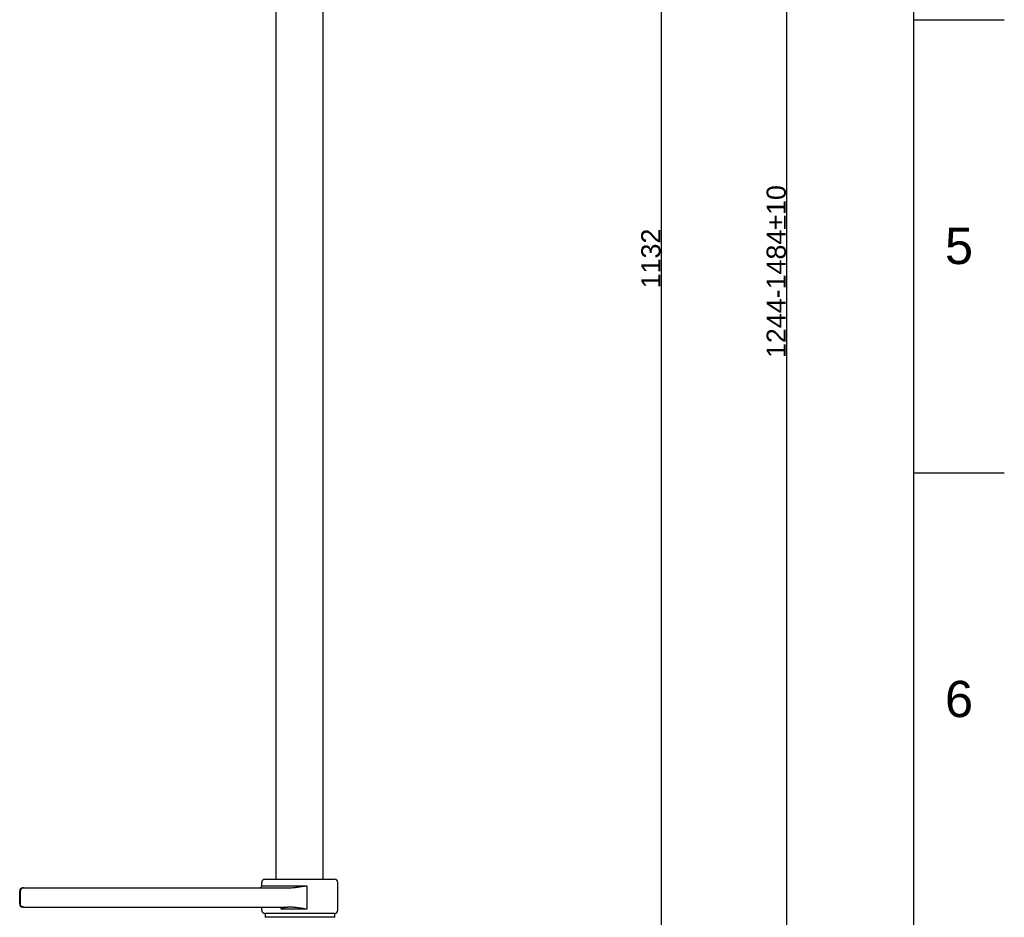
# Model space of a CAD drawing. Header units: millimetres. Extents: x 687 to 1107, y -116 to 478.
# Tile 19 of 49: x 953 to 1107, y 41 to 181. Entities that reach past the tile are written whole.
import ezdxf

# ---------------------------------------------------------------- set-up
doc = ezdxf.new("R2010")
doc.units = ezdxf.units.MM
doc.header["$LTSCALE"] = 0.1
for name, color, linetype in [('DEF_LAYER_ASSEM_MEMBER', 7, 'Continuous'), ('DIM', 3, 'Continuous'), ('MEMBER', 7, 'Continuous')]:
    doc.layers.add(name, color=color, linetype=linetype)
doc.styles.get("Standard").update_dxf_attribs({"font": 'arial_0.ttf'})
doc.dimstyles.new('DIMSTYLE_2', dxfattribs={"dimtxt": 3, "dimasz": 2.5, "dimexe": 0.18, "dimexo": 0.0625, "dimgap": 0.09, "dimtad": 1, "dimdec": 3, "dimdsep": 46, "dimtxsty": 'Standard', "dimblk": '_FILLED', "dimblk1": '_FILLED', "dimblk2": '_FILLED', "dimcen": 0.09, "dimadec": 0, "dimazin": 0, "dimtp": 1.2, "dimtm": 1.2, "dimtfac": 1, "dimtdec": 3, "dimtofl": 0, "dimtmove": 0, "dimatfit": 3, "dimldrblk": '_FILLED', "dimfxl": 1, "dimtolj": 1, "dimarcsym": 0})

# ---------------------------------------------------------------- blocks, each defined once
blk = doc.blocks.new('_FILLED')
at = {"color": 0, "linetype": 'ByBlock'}
blk.add_solid([(0, 0), (-1, 0.233), (-1, -0.233)], dxfattribs=at)
blk = doc.blocks.new('*D6')
at = {"layer": 'Defpoints', "color": 0, "linetype": 'Continuous', "transparency": 16777216}
for p in [(1030.81, 281.13), (1053.26, 281.13), (1029.42, 8)]:
    blk.add_point(p, dxfattribs=at)
at = {"layer": 'DIM', "color": 0, "linetype": 'Continuous', "lineweight": -2, "transparency": 16777216}
for p, q in [((1030.87, 281.13), (1053.44, 281.13)), ((1053.26, 10.5), (1053.26, 278.63)), ((1029.49, 8), (1053.44, 8))]:
    blk.add_line(p, q, dxfattribs=at)
at = {"layer": 'DIM', "color": 0, "linetype": 'Continuous', "lineweight": -2, "transparency": 16777216, "xscale": 2.5, "yscale": 2.5, "zscale": 2.5}
for p, rotation in [((1053.26, 281.13), 90), ((1053.26, 8), 270)]:
    blk.add_blockref('_FILLED', p, dxfattribs=dict(at, rotation=rotation))
at = {"layer": 'DIM', "color": 0, "linetype": 'Continuous', "transparency": 16777216, "insert": (1050.11, 144.12), "char_height": 3, "attachment_point": 2, "rotation": 90}
blk.add_mtext('\\A1;1132', dxfattribs=at)
blk = doc.blocks.new('*D7')
at = {"layer": 'Defpoints', "color": 0, "linetype": 'Continuous', "transparency": 16777216}
for p in [(967.78, 384.27), (1072.85, 384.27), (1029.42, 8)]:
    blk.add_point(p, dxfattribs=at)
at = {"layer": 'DIM', "color": 0, "linetype": 'Continuous', "lineweight": -2, "transparency": 16777216}
for p, q in [((967.84, 384.27), (1073.03, 384.27)), ((1072.85, 10.5), (1072.85, 381.77)), ((1029.49, 8), (1073.03, 8))]:
    blk.add_line(p, q, dxfattribs=at)
at = {"layer": 'DIM', "color": 0, "linetype": 'Continuous', "lineweight": -2, "transparency": 16777216, "xscale": 2.5, "yscale": 2.5, "zscale": 2.5}
for p, rotation in [((1072.85, 384.27), 90), ((1072.85, 8), 270)]:
    blk.add_blockref('_FILLED', p, dxfattribs=dict(at, rotation=rotation))
at = {"layer": 'DIM', "color": 0, "linetype": 'Continuous', "transparency": 16777216, "insert": (1069.69, 142.08), "char_height": 3, "attachment_point": 2, "rotation": 90}
blk.add_mtext('\\A1;1244-1484%%P10', dxfattribs=at)

msp = doc.modelspace()

# ---------------------------------------------------------------- linework, layer by layer
for p, q in [((1092.6675, -101.4339), (1092.6675, 464.2227)), ((1092.6675, 181.3944), (1106.8089, 181.3944)), ((1092.6675, 110.6873), (1106.8089, 110.6873))]:
    msp.add_line(p, q)
at = {"layer": 'DEF_LAYER_ASSEM_MEMBER', "color": 7, "linetype": 'Continuous'}
for p, q in [((990.8431, 46.2291), (990.8431, 46.7291)), ((991.3431, 47.2291), (1002.2098, 47.2291)), ((1002.7098, 42.3958), (1002.7098, 46.7291)), ((953.0431, 43.3958), (953.0431, 45.3958)), ((953.5431, 45.8958), (994.9336, 45.8958)), ((953.5431, 42.8958), (994.9336, 42.8958)), ((990.8431, 42.3958), (990.8431, 42.8958)), ((1002.2098, 41.8958), (991.3431, 41.8958)), ((991.3598, 41.8958), (991.3598, 41.2958)), ((1002.1931, 41.8958), (1002.1931, 41.2958)), ((1002.2431, 41.2958), (991.3098, 41.2958))]:
    msp.add_line(p, q, dxfattribs=at)
at = {"layer": 'DEF_LAYER_ASSEM_MEMBER', "color": 9, "linetype": 'Continuous'}
for p, q in [((990.8431, 46.2291), (997.8691, 46.2291)), ((997.8691, 46.2291), (997.8691, 42.5624)), ((953.153, 43.3958), (953.153, 45.3958)), ((993.8803, 42.5624), (993.8803, 42.8958)), ((997.8691, 42.5624), (993.8803, 42.5624))]:
    msp.add_line(p, q, dxfattribs=at)
at = {"layer": 'DEF_LAYER_ASSEM_MEMBER', "color": 7, "linetype": 'Continuous'}
for centre, radius, start, end in [((990.5098, 46.2291), 0.3333, 270, 0), ((991.3431, 46.7291), 0.5, 90, 180), ((1002.2098, 46.7291), 0.5, 0, 90), ((953.5431, 45.3958), 0.5, 90.000029, 180), ((953.5431, 43.3958), 0.5, 180, 270), ((991.3431, 42.3958), 0.5, 180, 270), ((1002.2098, 42.3958), 0.5, 270, 0)]:
    msp.add_arc(centre, radius, start, end, dxfattribs=at)
at = {"layer": 'DEF_LAYER_ASSEM_MEMBER', "color": 9, "linetype": 'Continuous'}
for centre, radius, start, end in [((953.6499, 45.3991), 0.4967, 90.069554, 108.061089), ((988.6239, 44.2759), 5.5286, 341.945441, 345.167691), ((989.2642, 44.104), 4.8657, 345.194597, 345.624327)]:
    msp.add_arc(centre, radius, start, end, dxfattribs=at)
for points, knots in [([(994.9336, 45.8958), (995.1808, 45.8958), (995.675, 45.9265), (996.4111, 46.0116), (997.1421, 46.116), (997.6275, 46.1913), (997.8691, 46.2291)], [0, 0, 0, 0, 0.25076379, 0.50166126, 0.75180437, 1, 1, 1, 1]), ([(953.4959, 45.8713), (953.4467, 45.8552), (953.3525, 45.8068), (953.241, 45.6944), (953.1694, 45.5528), (953.153, 45.4479), (953.153, 45.3958)], [0, 0, 0, 0, 0.24924198, 0.49902431, 0.74934583, 1, 1, 1, 1]), ([(953.6493, 42.8958), (953.5848, 42.8958), (953.454, 42.9219), (953.2891, 43.0333), (953.1787, 43.1994), (953.153, 43.3307), (953.153, 43.3958)], [0, 0, 0, 0, 0.24914935, 0.49880342, 0.74911918, 1, 1, 1, 1]), ([(994.4707, 42.8958), (994.4749, 42.8957), (994.4813, 42.8957), (994.4906, 42.8907), (994.4887, 42.8815), (994.4821, 42.874), (994.4724, 42.8648), (994.4545, 42.8512), (994.4276, 42.8335), (994.3915, 42.812), (994.3518, 42.7899), (994.3097, 42.7674), (994.2658, 42.7448), (994.2205, 42.7221), (994.1581, 42.6915), (994.0782, 42.6533), (993.9801, 42.6077), (993.9138, 42.5775), (993.8803, 42.5624)], [0, 0, 0, 0, 0.01766432, 0.02794394, 0.03727286, 0.05145408, 0.07025372, 0.0928051, 0.14549365, 0.20492826, 0.26869742, 0.33553331, 0.40460195, 0.47540741, 0.54758783, 0.69519752, 0.8462156, 1, 1, 1, 1]), ([(997.8691, 42.5624), (997.6274, 42.6002), (997.1421, 42.6755), (996.411, 42.7799), (995.675, 42.8651), (995.1808, 42.8958), (994.9336, 42.8958)], [0, 0, 0, 0, 0.24820575, 0.49834981, 0.74924241, 1, 1, 1, 1])]:
    msp.add_open_spline(points, degree=3, knots=knots, dxfattribs=at)
at = {"layer": 'MEMBER', "color": 7, "linetype": 'Continuous'}
for p, q in [((993.1098, 47.2291), (993.1098, 239.9009)), ((1000.4431, 47.2291), (1000.4431, 239.8984))]:
    msp.add_line(p, q, dxfattribs=at)

# ---------------------------------------------------------------- texts
at = {"char_height": 5.6566, "attachment_point": 5}
for s, insert in [('5', (1099.7382, 146.0408)), ('6', (1099.7382, 75.3338))]:
    msp.add_mtext_dynamic_manual_height_columns(s, width=50, gutter_width=12.5, heights=[0], dxfattribs=dict(at, insert=insert))

# ---------------------------------------------------------------- dimensions: what is measured, and where the dimension line sits
at = {"layer": 'DIM', "color": 3, "linetype": 'Continuous'}
for base, p2, text, picture, middle in [((1072.8463, 384.2674), (967.7764, 384.2674), '1244-1484%%P10', '*D7', (1072.8463, 142.0824)), ((1053.2616, 281.1341), (1030.8098, 281.1341), '1132', '*D6', (1053.2616, 144.1219))]:
    dim = msp.add_linear_dim(base=base, p1=(1029.4238, 7.9958), p2=p2, angle=90, text=text, dimstyle='DIMSTYLE_2', dxfattribs=at)
    dim.commit()
    dim.dimension.update_dxf_attribs({"geometry": picture, "text_midpoint": middle, "dimtype": 160})

doc.saveas('drawing.dxf')
